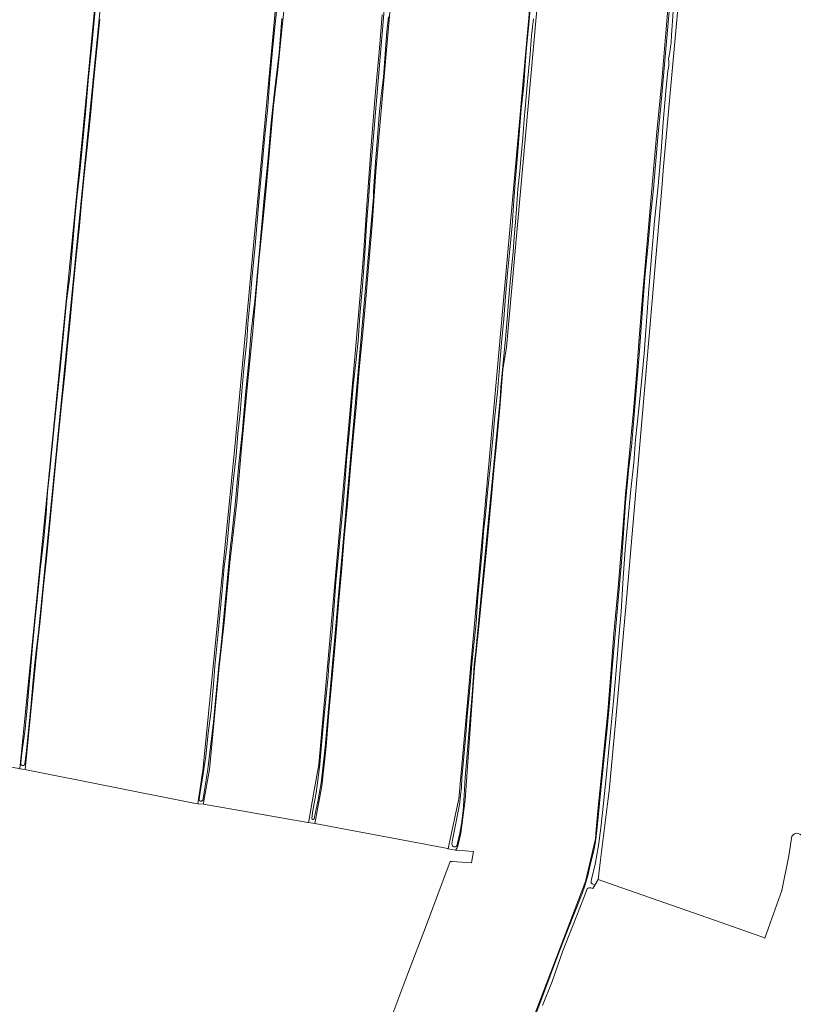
# Model space of a CAD drawing. Header units: metres. Extents: x 149984 to 156489, y 469398 to 478068.
# Tile 55 of 256: x 152953 to 153177, y 469828 to 470113. Entities that reach past the tile are written whole.
import ezdxf

# ---------------------------------------------------------------- set-up
doc = ezdxf.new("R2010")
doc.units = ezdxf.units.M
doc.header["$LTSCALE"] = 0.75
for name, color, linetype, lineweight in [('B-WE-GR-GRAS-GV', 252, 'Continuous', 13), ('B-WE-OG-TERREIN_OEVER-GV', 252, 'Continuous', 18), ('B-WE-OG-WATER_SLOOT-GV', 252, 'Continuous', 18)]:
    doc.layers.add(name, color=color, linetype=linetype, lineweight=lineweight)

msp = doc.modelspace()

# ---------------------------------------------------------------- linework, layer by layer
at = {"layer": 'B-WE-GR-GRAS-GV', "flags": 128}
for points in [[(152954.265, 470309.3), (152947.565, 470247.602), (152942.971, 470202.187), (152942.27, 470193.847), (152941.029, 470181.771), (152940.195, 470173.112), (152939.033, 470161.804), (152938.164, 470154.655), (152933.542, 470108.96), (152929.659, 470068.64), (152922.933, 469998.814), (152917.069, 469937.925), (152916.775, 469934.874), (152915.941, 469926.215), (152915.665, 469921.388), (152914.976, 469910.838), (152914.157, 469904.427), (152913.99, 469903.959), (152913.768, 469903.651), (152914.072, 469903.594), (152953.268, 469896.282), (152953.518, 469896.235), (152960.335, 469965.034)], [(152960.335, 469965.034), (152971.642, 470079.327), (152993.129, 470305.276), (152991.769, 470306.099), (152957.162, 470310.306), (152954.518, 470309.829)], [(153005.996, 469892.501), (153006.209, 469893.947), (153006.455, 469895.625), (153015.633, 469988.318), (153040.901, 470261.104), (153042.967, 470289.346), (153043.282, 470293.647), (153043.95, 470298.772)], [(153068.682, 470207.393), (153056.524, 470069.018), (153055.642, 470054.809), (153054.581, 470042.534), (153053.657, 470032.153), (153052.767, 470022.438), (153051.761, 470011.702), (153050.85, 470000.858), (153050.157, 469993.884), (153049.253, 469983.322), (153048.328, 469972.841), (153047.438, 469963.085), (153046.697, 469954.384), (153045.766, 469943.876), (153044.956, 469934.349), (153043.91, 469922.598), (153042.999, 469912.453), (153042.196, 469902.643), (153040.901, 469891.215), (153038.917, 469880.37), (153038.916, 469880.367), (153077.428, 469873.113), (153077.546, 469873.091), (153077.741, 469874.015), (153080.499, 469887.091), (153080.588, 469887.511), (153113.939, 470259.983)], [(153113.995, 470236.065), (153094.396, 470018.216), (153093.349, 470011.77), (153092.476, 470000.647), (153091.564, 469991.123), (153090.801, 469983.531), (153089.888, 469972.893), (153088.791, 469961.555), (153087.84, 469951.841), (153086.205, 469935.49), (153085.151, 469925.527), (153082.448, 469887.205), (153081.197, 469877.555), (153080.275, 469873.862), (153080.08, 469873.35), (153079.662, 469872.694)], [(153150.153, 470184.333), (153143.225, 470107.614), (153139.87, 470070.47), (153139.305, 470064.212), (153129.648, 469950.706), (153125.889, 469909.537), (153125.607, 469906.442), (153124.092, 469889.852), (153123.631, 469886.125), (153121.62, 469869.873), (153120.917, 469864.188), (153127.799, 469861.774), (153154.55, 469852.392), (153166.356, 469848.252), (153168.572, 469847.475), (153169.203, 469847.254), (153170.254, 469850.207), (153174.098, 469861.012), (153176.082, 469871.067), (153176.973, 469876.728)], [(153030.52, 470120.779), (153029.435, 470110.985), (153028.235, 470098.406), (153026.94, 470088.156), (153026.087, 470078.31), (153024.931, 470065.141), (153023.83, 470054.324), (153022.736, 470043.216), (153020.916, 470022.881), (153019.377, 470007.405), (153017.732, 469990.026), (153016.311, 469973.356), (153014.315, 469955.94), (153012.648, 469938.509), (153011.216, 469925.744), (153008.396, 469896.036), (153006.828, 469886.944), (153006.662, 469885.979), (153036.927, 469880.671), (153037.109, 469880.639), (153037.286, 469881.659), (153038.643, 469889.475), (153040.022, 469897.423), (153050.842, 470019.629), (153052.961, 470044.711), (153053.818, 470057.895), (153055.338, 470077.672), (153056.386, 470090.982), (153057.67, 470104.676), (153058.394, 470114.458)], [(153076.065, 469755.908), (153117.228, 469863.577), (153118.027, 469866.925), (153120.081, 469875.532), (153120.105, 469875.631), (153120.278, 469877.574), (153120.937, 469884.998), (153122.261, 469898.208), (153123.721, 469912.781), (153124.713, 469924.955), (153125.482, 469935.331), (153126.697, 469948.661), (153127.688, 469960.46), (153128.859, 469975.703), (153129.989, 469987.647), (153131.141, 469999.798), (153131.978, 470010.075), (153132.77, 470020.803), (153133.832, 470034.117), (153135.373, 470051.786), (153137.866, 470080.465), (153139.35, 470095.286), (153140.528, 470109.167), (153141.473, 470120.675)], [(152976.656, 470113.097), (152975.774, 470104.46), (152974.944, 470095.86), (152973.929, 470085.181), (152973.016, 470075.988), (152972.186, 470067.94), (152971.398, 470059.915), (152970.787, 470053.275), (152969.874, 470044.369), (152968.882, 470034.507), (152968.06, 470026.012), (152967.332, 470018.536), (152966.543, 470010.387), (152965.623, 470001.493), (152964.654, 469991.911), (152963.779, 469983.203), (152962.926, 469974.14), (152962.157, 469966.089), (152961.305, 469957.993), (152960.302, 469948.053), (152959.408, 469939.006), (152958.538, 469931.395), (152955.043, 469895.978), (152955.465, 469895.894), (153004.401, 469886.185), (153005.05, 469886.056), (153005.996, 469892.501)], [(153079.662, 469872.694), (153079.975, 469872.669), (153084.832, 469872.275), (153084.215, 469868.988), (153078.592, 469869.353), (153078.075, 469869.387), (153070.899, 469850.321), (153065.585, 469836.203), (153053.38, 469803.776)]]:
    msp.add_lwpolyline(points, dxfattribs=at)
at = {"layer": 'B-WE-GR-GRAS-GV'}
msp.add_lwpolyline([(153176.973, 469876.728, -0.7421051), (153180.132, 469875.99)], format="xyb", dxfattribs=at)
at = {"layer": 'B-WE-OG-TERREIN_OEVER-GV', "flags": 128}
for points in [[(152993.129, 470305.276), (152971.642, 470079.327), (152960.335, 469965.034), (152953.518, 469896.235), (152955.043, 469895.978), (152958.538, 469931.395), (152959.408, 469939.006), (152960.302, 469948.053), (152961.305, 469957.993), (152962.157, 469966.089), (152962.926, 469974.14), (152963.779, 469983.203), (152964.654, 469991.911), (152965.623, 470001.493), (152966.543, 470010.387), (152967.332, 470018.536), (152968.06, 470026.012), (152968.882, 470034.507), (152969.874, 470044.369), (152970.787, 470053.275), (152971.398, 470059.915), (152972.186, 470067.94), (152973.016, 470075.988), (152973.929, 470085.181), (152974.944, 470095.86), (152975.774, 470104.46), (152976.656, 470113.097)], [(153119.209, 469862.935), (153119.95, 469862.549), (153120.917, 469864.188), (153121.62, 469869.873), (153123.631, 469886.125), (153124.092, 469889.852), (153125.607, 469906.442), (153125.889, 469909.537), (153129.648, 469950.706), (153139.305, 470064.212), (153139.87, 470070.47), (153143.225, 470107.614), (153150.153, 470184.333), (153157.429, 470269.265), (153158.653, 470284.684), (153158.752, 470285.933)], [(153040.901, 470261.104), (153015.633, 469988.318), (153006.455, 469895.625), (153006.209, 469893.947), (153005.996, 469892.501), (153005.05, 469886.056), (153006.662, 469885.979), (153006.828, 469886.944), (153008.396, 469896.036), (153011.216, 469925.744), (153012.648, 469938.509), (153014.315, 469955.94), (153016.311, 469973.356), (153017.732, 469990.026), (153019.377, 470007.405), (153020.916, 470022.881), (153022.736, 470043.216), (153023.83, 470054.324), (153024.931, 470065.141), (153026.087, 470078.31), (153026.94, 470088.156), (153028.235, 470098.406), (153029.435, 470110.985), (153030.52, 470120.779)], [(153113.939, 470259.983), (153080.588, 469887.511), (153080.499, 469887.091), (153077.741, 469874.015), (153077.546, 469873.091), (153079.662, 469872.694), (153080.08, 469873.35), (153080.275, 469873.862), (153081.197, 469877.555), (153082.448, 469887.205), (153085.151, 469925.527), (153086.205, 469935.49), (153087.84, 469951.841), (153088.791, 469961.555), (153089.888, 469972.893), (153090.801, 469983.531), (153091.564, 469991.123), (153092.476, 470000.647), (153093.349, 470011.77), (153094.396, 470018.216), (153113.995, 470236.065)], [(153058.394, 470114.458), (153057.67, 470104.676), (153056.386, 470090.982), (153055.338, 470077.672), (153053.818, 470057.895), (153052.961, 470044.711), (153050.842, 470019.629), (153040.022, 469897.423), (153038.643, 469889.475), (153037.286, 469881.659), (153037.109, 469880.639), (153038.916, 469880.367), (153038.917, 469880.37), (153040.901, 469891.215), (153042.196, 469902.643), (153042.999, 469912.453), (153043.91, 469922.598), (153044.956, 469934.349), (153045.766, 469943.876), (153046.697, 469954.384), (153047.438, 469963.085), (153048.328, 469972.841), (153049.253, 469983.322), (153050.157, 469993.884), (153050.85, 470000.858), (153051.761, 470011.702), (153052.767, 470022.438), (153053.657, 470032.153), (153054.581, 470042.534), (153055.642, 470054.809), (153056.524, 470069.018), (153068.682, 470207.393)], [(152984.271, 470192.186), (152958.955, 469935.624), (152958.324, 469931.158), (152957.781, 469925.951), (152957.326, 469920.735), (152956.724, 469913.98), (152955.92, 469906.373), (152955.355, 469900.67), (152954.973, 469897.667)], [(153101.648, 469822.028), (153104.24, 469828.749), (153106.986, 469836.32), (153109.652, 469843.271), (153112.506, 469850.647), (153115.005, 469856.97), (153116.265, 469860.162), (153116.941, 469862.098), (153117.456, 469863.697), (153117.944, 469865.317), (153118.838, 469869.182), (153119.659, 469872.602), (153120.165, 469875.098), (153120.515, 469878.355), (153121.305, 469886.137), (153122.023, 469892.954), (153122.732, 469900.514), (153123.544, 469907.878), (153124.152, 469915.295), (153124.982, 469925.375), (153127.639, 469956.018), (153128.124, 469963.018), (153128.863, 469973.231), (153129.822, 469983.5), (153130.531, 469989.372), (153132.436, 470011.346), (153132.854, 470017.134), (153133.659, 470028.048), (153134.469, 470038.328), (153135.412, 470048.106), (153136.092, 470055.943), (153136.919, 470064.096), (153138.14, 470078.951), (153139.075, 470087.914), (153144.512, 470150.612)], [(153038.034, 469881.967), (153038.338, 469884.145), (153039.276, 469889.28), (153039.874, 469893.599), (153040.315, 469897.537), (153040.828, 469903.132), (153041.42, 469909.634), (153042.056, 469916.272), (153042.734, 469923.139), (153042.998, 469926.175), (153043.914, 469935.889), (153044.48, 469943.418), (153044.998, 469950.209), (153045.618, 469957.111), (153046.23, 469963.546), (153046.903, 469970.504), (153047.581, 469978.458), (153048.177, 469986.571), (153048.732, 469992.263), (153049.353, 469998.839), (153050.031, 470007.158), (153050.767, 470013.717), (153051.409, 470020.018), (153051.919, 470027.41), (153052.579, 470034.78), (153053.096, 470041.159), (153053.441, 470046.825), (153053.886, 470053.681), (153054.464, 470060.776), (153054.916, 470067.867), (153061.19, 470142.143)], [(153141.473, 470120.675), (153140.528, 470109.167), (153139.35, 470095.286), (153137.866, 470080.465), (153135.373, 470051.786), (153133.832, 470034.117), (153132.77, 470020.803), (153131.978, 470010.075), (153131.141, 469999.798), (153129.989, 469987.647), (153128.859, 469975.703), (153127.688, 469960.46), (153126.697, 469948.661), (153125.482, 469935.331), (153124.713, 469924.955), (153123.721, 469912.781), (153122.261, 469898.208), (153120.937, 469884.998), (153120.278, 469877.574), (153120.105, 469875.631), (153120.081, 469875.532), (153118.027, 469866.925), (153117.228, 469863.577), (153076.065, 469755.908)], [(153142.855, 470118.281), (153142.451, 470112.521), (153142.097, 470108.532), (153142.013, 470106.271), (153141.899, 470105.094), (153141.651, 470103.539), (153141.548, 470102.966), (153141.338, 470102.015), (153141.319, 470101.598), (153141.323, 470100.982), (153141.351, 470100.331), (153141.36, 470099.73), (153141.282, 470099.055), (153141.121, 470098.119), (153140.474, 470092.262), (153139.776, 470083.319), (153139.161, 470074.808), (153138.268, 470064.855), (153137.19, 470054.685), (153136.31, 470044.471), (153135.484, 470033.693), (153134.81, 470024.279), (153134.215, 470016.399), (153133.469, 470008.179), (153132.718, 470000.391), (153131.768, 469991.492), (153131.232, 469984.689), (153130.399, 469977.046), (153129.521, 469967.812), (153128.76, 469959.684), (153128.155, 469951.493), (153127.539, 469941.686), (153126.886, 469934.267), (153126.31, 469926.988), (153125.869, 469921.234), (153125.349, 469915.845), (153124.604, 469907.888), (153123.897, 469900.864), (153123.201, 469893.705), (153122.421, 469886.23), (153121.697, 469879.144), (153121.052, 469874.047), (153120.038, 469868.629), (153119.02, 469864.227), (153118.883, 469863.621)], [(152953.805, 469897.845), (152954.147, 469900.725), (152955.055, 469907.641), (152955.738, 469914.883), (152956.291, 469921.662), (152956.671, 469925.943), (152957.212, 469931.68), (152957.88, 469938.776), (152958.64, 469946.077), (152959.4, 469953.887), (152960.427, 469962.768), (152961.116, 469970.02), (152961.561, 469976.321), (152962.233, 469982.431), (152962.89, 469989.516), (152963.677, 469997.168), (152964.541, 470005.574), (152965.3, 470012.875), (152966.165, 470022.178), (152967.073, 470031.471), (152968.126, 470039.2), (152968.823, 470048.384), (152969.578, 470056.546), (152970.136, 470062.24), (152970.852, 470068.935), (152971.781, 470077.914), (152972.498, 470085.929), (152973.384, 470096.339), (152974.408, 470105.44), (152975.4, 470116.8)], [(153005.394, 469887.326), (153005.71, 469889.47), (153006.479, 469894.1), (153007.349, 469899.889), (153008.067, 469906.505), (153008.929, 469913.107), (153009.688, 469921.859), (153009.99, 469925.874), (153010.475, 469930.721), (153010.896, 469935.574), (153011.442, 469940.701), (153012.089, 469947.784), (153012.688, 469954.703), (153013.427, 469960.372), (153014.035, 469966.596), (153014.643, 469972.918), (153015.261, 469979.31), (153016.169, 469986.738), (153016.633, 469993.196), (153017.26, 469999.13), (153017.775, 470005.434), (153018.436, 470012.946), (153019.203, 470019.902), (153019.545, 470024.918), (153020.177, 470031.683), (153020.763, 470038.934), (153021.63, 470047.51), (153022.258, 470054.602), (153022.924, 470062.548), (153023.642, 470070.871), (153024.317, 470078.374), (153025.32, 470087.701), (153025.916, 470095.833), (153026.699, 470104.152), (153027.454, 470111.748), (153027.972, 470117.073)], [(153078.571, 469874.401), (153078.83, 469876.16), (153079.93, 469881.413), (153080.845, 469886.415), (153081.111, 469888.621), (153081.34, 469890.742), (153081.501, 469893.561), (153081.866, 469897.691), (153082.253, 469901.934), (153082.655, 469906.125), (153083.04, 469911.487), (153083.515, 469916.385), (153083.928, 469921.499), (153084.389, 469926.439), (153084.833, 469931.196), (153085.557, 469938.416), (153086.02, 469944.781), (153086.555, 469951.218), (153087.303, 469959.208), (153087.774, 469964.7), (153088.263, 469969.645), (153088.928, 469976.14), (153089.625, 469983.472), (153090.413, 469991.736), (153090.989, 469998.284), (153091.802, 470005.281), (153092.32, 470012.174), (153092.95, 470019.417), (153093.624, 470026.395), (153094.128, 470032.886), (153094.691, 470039.6), (153095.374, 470046.354), (153095.977, 470053.297), (153096.508, 470060.625), (153096.972, 470067.048), (153097.33, 470071.353), (153097.801, 470076.051), (153098.133, 470080.97), (153098.654, 470087.057), (153099.36, 470093.91), (153099.827, 470099.813), (153100.2, 470104.884), (153100.807, 470111.517), (153101.228, 470116.31)], [(153029.346, 470113.33), (153028.559, 470103.362), (153027.372, 470092.989), (153026.278, 470083.191), (153025.319, 470071.93), (153024.237, 470061.374), (153023.451, 470052.602), (153022.572, 470043.032), (153021.496, 470031.555), (153020.474, 470022.763), (153019.819, 470014.285), (153018.829, 470004.63), (153017.844, 469993.271), (153016.921, 469984.466), (153015.923, 469973.688), (153014.914, 469963.785), (153014.533, 469960.692), (153011.806, 469931.958), (153011.152, 469925.999), (153010.754, 469921.935), (153010.128, 469915.948), (153009.587, 469909.72), (153008.713, 469902.541), (153007.948, 469896.135), (153006.877, 469889.362), (153006.47, 469887.099)], [(153060.254, 470113.777), (153059.787, 470109.577), (153059.294, 470103.097), (153058.738, 470096.357), (153058.079, 470090.948), (153057.558, 470085.394), (153057.065, 470078.821), (153056.468, 470071.705), (153055.972, 470064.748), (153055.889, 470062.959), (153055.869, 470061.568), (153041.892, 469902.495), (153041.42, 469898.177), (153040.763, 469892.107), (153039.906, 469887.223), (153038.901, 469882.702), (153038.681, 469881.784)], [(153102.156, 470113.21), (153101.667, 470108.383), (153101.221, 470103.015), (153100.729, 470098.09), (153100.26, 470092.991), (153099.839, 470088.267), (153099.472, 470084.182), (153099.124, 470078.814), (153098.591, 470073.684), (153098.261, 470069.152), (153097.684, 470063.905), (153097.394, 470059.612), (153096.986, 470054.351), (153096.602, 470050.149), (153096.312, 470045.664), (153095.864, 470041.102), (153095.463, 470036.869), (153094.99, 470031.417), (153094.555, 470026.24), (153094.069, 470020.566), (153093.688, 470016.696), (153093.213, 470011.623), (153092.768, 470006.739), (153092.527, 470003.253), (153085.483, 469930.241), (153085.063, 469926.408), (153084.795, 469922.938), (153084.319, 469916.584), (153083.86, 469911.039), (153083.378, 469905.251), (153082.887, 469899.323), (153082.461, 469893.737), (153082.174, 469888.492), (153081.848, 469884.03), (153081.365, 469880.26), (153080.842, 469877.627), (153080.046, 469873.932)]]:
    msp.add_lwpolyline(points, dxfattribs=at)
at = {"layer": 'B-WE-OG-TERREIN_OEVER-GV'}
for points in [[(152954.973, 469897.667, -1.0175028), (152953.805, 469897.845)], [(153006.47, 469887.099, -0.7449933), (153005.394, 469887.326)], [(153038.681, 469881.784, -1.0036739), (153038.034, 469881.967)], [(153080.046, 469873.932, -0.7041395), (153078.571, 469874.401)], [(153118.883, 469863.621, 0.3416846), (153119.209, 469862.935)]]:
    msp.add_lwpolyline(points, format="xyb", dxfattribs=at)
at = {"layer": 'B-WE-OG-WATER_SLOOT-GV', "flags": 128}
for points in [[(152954.973, 469897.667), (152955.355, 469900.67), (152955.92, 469906.373), (152956.724, 469913.98), (152957.326, 469920.735), (152957.781, 469925.951), (152958.324, 469931.158), (152958.955, 469935.624), (152984.271, 470192.186)], [(153144.512, 470150.612), (153139.075, 470087.914), (153138.14, 470078.951), (153136.919, 470064.096), (153136.092, 470055.943), (153135.412, 470048.106), (153134.469, 470038.328), (153133.659, 470028.048), (153132.854, 470017.134), (153132.436, 470011.346), (153130.531, 469989.372), (153129.822, 469983.5), (153128.863, 469973.231), (153128.124, 469963.018), (153127.639, 469956.018), (153124.982, 469925.375), (153124.152, 469915.295), (153123.544, 469907.878), (153122.732, 469900.514), (153122.023, 469892.954), (153121.305, 469886.137), (153120.515, 469878.355), (153120.165, 469875.098), (153119.659, 469872.602), (153118.838, 469869.182), (153117.944, 469865.317), (153117.456, 469863.697), (153116.941, 469862.098), (153116.265, 469860.162), (153115.005, 469856.97), (153112.506, 469850.647), (153109.652, 469843.271), (153106.986, 469836.32), (153104.24, 469828.749), (153101.648, 469822.028)], [(153061.19, 470142.143), (153054.916, 470067.867), (153054.464, 470060.776), (153053.886, 470053.681), (153053.441, 470046.825), (153053.096, 470041.159), (153052.579, 470034.78), (153051.919, 470027.41), (153051.409, 470020.018), (153050.767, 470013.717), (153050.031, 470007.158), (153049.353, 469998.839), (153048.732, 469992.263), (153048.177, 469986.571), (153047.581, 469978.458), (153046.903, 469970.504), (153046.23, 469963.546), (153045.618, 469957.111), (153044.998, 469950.209), (153044.48, 469943.418), (153043.914, 469935.889), (153042.998, 469926.175), (153042.734, 469923.139), (153042.056, 469916.272), (153041.42, 469909.634), (153040.828, 469903.132), (153040.315, 469897.537), (153039.874, 469893.599), (153039.276, 469889.28), (153038.338, 469884.145), (153038.034, 469881.967)], [(153118.883, 469863.621), (153119.02, 469864.227), (153120.038, 469868.629), (153121.052, 469874.047), (153121.697, 469879.144), (153122.421, 469886.23), (153123.201, 469893.705), (153123.897, 469900.864), (153124.604, 469907.888), (153125.349, 469915.845), (153125.869, 469921.234), (153126.31, 469926.988), (153126.886, 469934.267), (153127.539, 469941.686), (153128.155, 469951.493), (153128.76, 469959.684), (153129.521, 469967.812), (153130.399, 469977.046), (153131.232, 469984.689), (153131.768, 469991.492), (153132.718, 470000.391), (153133.469, 470008.179), (153134.215, 470016.399), (153134.81, 470024.279), (153135.484, 470033.693), (153136.31, 470044.471), (153137.19, 470054.685), (153138.268, 470064.855), (153139.161, 470074.808), (153139.776, 470083.319), (153140.474, 470092.262), (153141.121, 470098.119), (153141.282, 470099.055), (153141.36, 470099.73), (153141.351, 470100.331), (153141.323, 470100.982), (153141.319, 470101.598), (153141.338, 470102.015), (153141.548, 470102.966), (153141.651, 470103.539), (153141.899, 470105.094), (153142.013, 470106.271), (153142.097, 470108.532), (153142.451, 470112.521), (153142.855, 470118.281)], [(152975.4, 470116.8), (152974.408, 470105.44), (152973.384, 470096.339), (152972.498, 470085.929), (152971.781, 470077.914), (152970.852, 470068.935), (152970.136, 470062.24), (152969.578, 470056.546), (152968.823, 470048.384), (152968.126, 470039.2), (152967.073, 470031.471), (152966.165, 470022.178), (152965.3, 470012.875), (152964.541, 470005.574), (152963.677, 469997.168), (152962.89, 469989.516), (152962.233, 469982.431), (152961.561, 469976.321), (152961.116, 469970.02), (152960.427, 469962.768), (152959.4, 469953.887), (152958.64, 469946.077), (152957.88, 469938.776), (152957.212, 469931.68), (152956.671, 469925.943), (152956.291, 469921.662), (152955.738, 469914.883), (152955.055, 469907.641), (152954.147, 469900.725), (152953.805, 469897.845)], [(153027.972, 470117.073), (153027.454, 470111.748), (153026.699, 470104.152), (153025.916, 470095.833), (153025.32, 470087.701), (153024.317, 470078.374), (153023.642, 470070.871), (153022.924, 470062.548), (153022.258, 470054.602), (153021.63, 470047.51), (153020.763, 470038.934), (153020.177, 470031.683), (153019.545, 470024.918), (153019.203, 470019.902), (153018.436, 470012.946), (153017.775, 470005.434), (153017.26, 469999.13), (153016.633, 469993.196), (153016.169, 469986.738), (153015.261, 469979.31), (153014.643, 469972.918), (153014.035, 469966.596), (153013.427, 469960.372), (153012.688, 469954.703), (153012.089, 469947.784), (153011.442, 469940.701), (153010.896, 469935.574), (153010.475, 469930.721), (153009.99, 469925.874), (153009.688, 469921.859), (153008.929, 469913.107), (153008.067, 469906.505), (153007.349, 469899.889), (153006.479, 469894.1), (153005.71, 469889.47), (153005.394, 469887.326)], [(153101.228, 470116.31), (153100.807, 470111.517), (153100.2, 470104.884), (153099.827, 470099.813), (153099.36, 470093.91), (153098.654, 470087.057), (153098.133, 470080.97), (153097.801, 470076.051), (153097.33, 470071.353), (153096.972, 470067.048), (153096.508, 470060.625), (153095.977, 470053.297), (153095.374, 470046.354), (153094.691, 470039.6), (153094.128, 470032.886), (153093.624, 470026.395), (153092.95, 470019.417), (153092.32, 470012.174), (153091.802, 470005.281), (153090.989, 469998.284), (153090.413, 469991.736), (153089.625, 469983.472), (153088.928, 469976.14), (153088.263, 469969.645), (153087.774, 469964.7), (153087.303, 469959.208), (153086.555, 469951.218), (153086.02, 469944.781), (153085.557, 469938.416), (153084.833, 469931.196), (153084.389, 469926.439), (153083.928, 469921.499), (153083.515, 469916.385), (153083.04, 469911.487), (153082.655, 469906.125), (153082.253, 469901.934), (153081.866, 469897.691), (153081.501, 469893.561), (153081.34, 469890.742), (153081.111, 469888.621), (153080.845, 469886.415), (153079.93, 469881.413), (153078.83, 469876.16), (153078.571, 469874.401)], [(153014.533, 469960.692), (153014.914, 469963.785), (153015.923, 469973.688), (153016.921, 469984.466), (153017.844, 469993.271), (153018.829, 470004.63), (153019.819, 470014.285), (153020.474, 470022.763), (153021.496, 470031.555), (153022.572, 470043.032), (153023.451, 470052.602), (153024.237, 470061.374), (153025.319, 470071.93), (153026.278, 470083.191), (153027.372, 470092.989), (153028.559, 470103.362), (153029.346, 470113.33)], [(153038.681, 469881.784), (153038.901, 469882.702), (153039.906, 469887.223), (153040.763, 469892.107), (153041.42, 469898.177), (153041.892, 469902.495), (153055.869, 470061.568), (153055.889, 470062.959), (153055.972, 470064.748), (153056.468, 470071.705), (153057.065, 470078.821), (153057.558, 470085.394), (153058.079, 470090.948), (153058.738, 470096.357), (153059.294, 470103.097), (153059.787, 470109.577), (153060.254, 470113.777)], [(153080.046, 469873.932), (153080.842, 469877.627), (153081.365, 469880.26), (153081.848, 469884.03), (153082.174, 469888.492), (153082.461, 469893.737), (153082.887, 469899.323), (153083.378, 469905.251), (153083.86, 469911.039), (153084.319, 469916.584), (153084.795, 469922.938), (153085.063, 469926.408), (153085.483, 469930.241), (153092.527, 470003.253), (153092.768, 470006.739), (153093.213, 470011.623), (153093.688, 470016.696), (153094.069, 470020.566), (153094.555, 470026.24), (153094.99, 470031.417), (153095.463, 470036.869), (153095.864, 470041.102), (153096.312, 470045.664), (153096.602, 470050.149), (153096.986, 470054.351), (153097.394, 470059.612), (153097.684, 470063.905), (153098.261, 470069.152), (153098.591, 470073.684), (153099.124, 470078.814), (153099.472, 470084.182), (153099.839, 470088.267), (153100.26, 470092.991), (153100.729, 470098.09), (153101.221, 470103.015), (153101.667, 470108.383), (153102.156, 470113.21)], [(153006.47, 469887.099), (153006.877, 469889.362), (153007.948, 469896.135), (153008.713, 469902.541), (153009.587, 469909.72), (153010.128, 469915.948), (153010.754, 469921.935), (153011.152, 469925.999), (153011.806, 469931.958), (153014.533, 469960.692)], [(153104.804, 469827.711), (153107.589, 469834.647), (153110.731, 469843.559), (153113.528, 469850.544), (153116.638, 469858.653), (153117.776, 469861.467)], [(153118.807, 469861.749), (153119.362, 469861.554), (153119.95, 469862.549), (153119.209, 469862.935)]]:
    msp.add_lwpolyline(points, dxfattribs=at)
at = {"layer": 'B-WE-OG-WATER_SLOOT-GV'}
for points in [[(152953.805, 469897.845, 1.0175028), (152954.973, 469897.667)], [(153005.394, 469887.326, 0.7449933), (153006.47, 469887.099)], [(153038.034, 469881.967, 1.0036739), (153038.681, 469881.784)], [(153078.571, 469874.401, 0.7041395), (153080.046, 469873.932)], [(153117.776, 469861.467, -0.2871092), (153118.807, 469861.749)], [(153119.209, 469862.935, -0.3416846), (153118.883, 469863.621)]]:
    msp.add_lwpolyline(points, format="xyb", dxfattribs=at)

doc.saveas('drawing.dxf')
